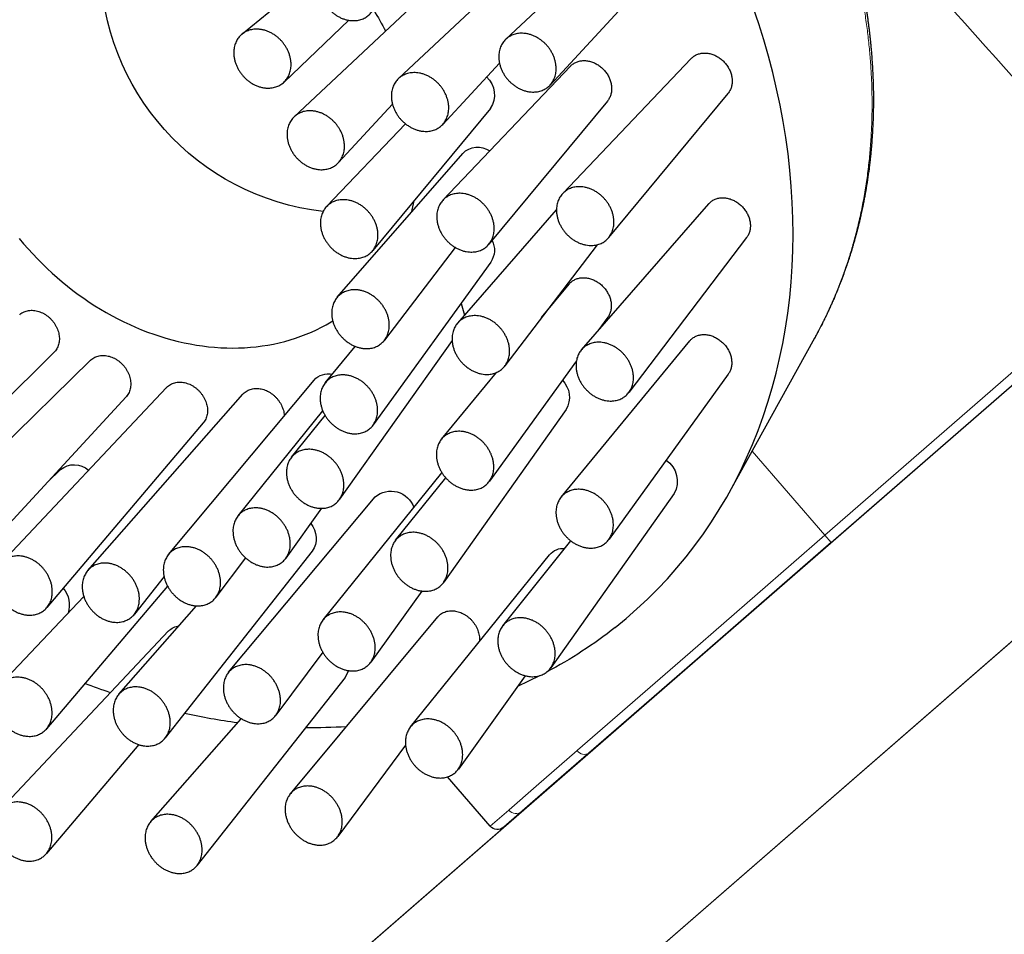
# Model space of a CAD drawing. Header units: millimetres. Extents: x -3074 to 179405, y -22 to 114374.
# Tile 70 of 184: x 149877 to 149928, y 75638 to 75686. Entities that reach past the tile are written whole.
import ezdxf

# ---------------------------------------------------------------- set-up
doc = ezdxf.new("R2010")
doc.units = ezdxf.units.MM
for name, color, linetype, lineweight, true_color in [('_SA-LAGI', 7, 'Continuous', 9, 0x5b5b5b), ('_SA-PORAND', 7, 'Continuous', 9, 0x5b5b5b), ('_SA-PORAND_hatch', 254, 'Continuous', 9, 0xbebebe), ('_SA-SANTEHN', 7, 'Continuous', 13, 0x4c5f99)]:
    doc.layers.add(name, color=color, linetype=linetype, lineweight=lineweight, true_color=true_color)

msp = doc.modelspace()

# ---------------------------------------------------------------- linework, layer by layer
at = {"layer": '_SA-LAGI'}
msp.add_lwpolyline([(147725.125, 77434.552), (148540.237, 78143.118), (150370.641, 76037.478), (149555.53, 75328.912)], close=True, dxfattribs=at)
at = {"layer": '_SA-PORAND'}
msp.add_lwpolyline([(148540.233, 78143.116), (147725.123, 77434.55), (149555.53, 75328.913), (150370.641, 76037.478)], close=True, dxfattribs=at)
at = {"layer": '_SA-PORAND_hatch'}
msp.add_lwpolyline([(150242.71, 76184.646), (149427.599, 75476.081), (149555.531, 75328.913), (150370.641, 76037.478)], close=True, dxfattribs=at)
at = {"layer": '_SA-SANTEHN', "linetype": 'Continuous', "lineweight": 30}
for p, q in [((149902.598, 75684.607), (149909.459, 75691.041)), ((149888.915, 75684.866), (149895.999, 75690.701)), ((149897.031, 75682.567), (149903.842, 75688.956)), ((149911.29, 75689.155), (149904.889, 75682.233)), ((149891.621, 75680.588), (149898.385, 75686.933)), ((149894.46, 75685.588), (149891.099, 75682.387)), ((149902.263, 75683.374), (149899.322, 75680.193)), ((149905.544, 75676.611), (149912.203, 75683.606)), ((149899.337, 75676.269), (149905.949, 75683.214)), ((149914.112, 75681.796), (149907.926, 75674.326)), ((149896.718, 75681.241), (149893.915, 75678.21)), ((149907.861, 75681.402), (149901.72, 75673.984)), ((149901.792, 75681.017), (149895.693, 75673.65)), ((149893.306, 75675.939), (149897.389, 75680.227)), ((149893.858, 75671.237), (149900.36, 75678.692)), ((149900.099, 75669.896), (149905.221, 75675.769)), ((149906.522, 75668.517), (149913.115, 75676.078)), ((149915.079, 75674.326), (149908.969, 75666.298)), ((149899.967, 75673.82), (149896.309, 75669.014)), ((149907.323, 75673.954), (149902.546, 75667.677)), ((149901.818, 75673.057), (149895.724, 75664.618)), ((149904.451, 75670.18), (149905.884, 75671.919)), ((149900.272, 75670.915), (149900.454, 75670.303)), ((149907.882, 75670.198), (149907.373, 75669.494)), ((149899.812, 75668.997), (149893.98, 75660.764)), ((149905.464, 75660.877), (149912.132, 75668.971)), ((149918.597, 75669.107), (149914.196, 75661.147)), ((149919.469, 75658.53), (149932.028, 75669.447)), ((149893.237, 75666.804), (149894.789, 75668.688)), ((149879.179, 75668.383), (149870.029, 75659.311)), ((149871.968, 75659.069), (149881.064, 75667.966)), ((149906.254, 75667.943), (149901.745, 75661.7)), ((149885.114, 75657.908), (149892.651, 75666.943)), ((149899.262, 75663.883), (149902.106, 75667.334)), ((149914.127, 75667.253), (149907.947, 75658.695)), ((149876.446, 75657.475), (149885.011, 75666.561)), ((149882.909, 75666.071), (149874.262, 75656.688)), ((149880.93, 75657.079), (149888.963, 75666.212)), ((149905.721, 75665.424), (149899.375, 75656.465)), ((149888.713, 75659.907), (149893.108, 75665.344)), ((149891.483, 75662.94), (149893.227, 75665.11)), ((149886.909, 75664.718), (149878.802, 75655.152)), ((149878.836, 75661.651), (149879.505, 75662.305)), ((149893.119, 75654.516), (149899.283, 75662.142)), ((149896.882, 75658.638), (149899.484, 75661.874)), ((149888.226, 75651.797), (149895.816, 75660.894)), ((149911.323, 75661.06), (149904.932, 75652.037)), ((149893.045, 75660.295), (149891.197, 75657.716)), ((149902.439, 75654.21), (149905.971, 75658.604)), ((149919.469, 75658.53), (149912.628, 75652.583)), ((149892.563, 75658.07), (149884.943, 75648.397)), ((149889.094, 75657.737), (149887.568, 75655.684)), ((149897.653, 75648.968), (149904.865, 75657.891)), ((149884.875, 75656.758), (149883.34, 75654.81)), ((149885.056, 75656.266), (149878.789, 75648.872)), ((149876.437, 75651.191), (149880.716, 75655.731)), ((149898.236, 75656.01), (149895.599, 75652.329)), ((149882.536, 75650.663), (149886.561, 75655.239)), ((149891.428, 75645.507), (149899.072, 75654.669)), ((149876.427, 75644.725), (149885.113, 75653.939)), ((149893.104, 75652.841), (149890.676, 75649.576)), ((149912.628, 75652.583), (149906.901, 75647.604)), ((149894.435, 75651.884), (149894.268, 75651.536)), ((149903.6, 75651.621), (149900.133, 75646.781)), ((149903.216, 75651.085), (149904.352, 75651.623)), ((149894.269, 75651.535), (149886.595, 75641.794)), ((149884.188, 75644.06), (149888.88, 75649.394)), ((149883.563, 75648.05), (149878.778, 75642.405)), ((149897.397, 75648.019), (149893.878, 75643.286)), ((149906.895, 75647.599), (149904.811, 75645.788)), ((149906.901, 75647.604), (149906.895, 75647.599)), ((149901.783, 75643.818), (149899.57, 75646.378)), ((149904.811, 75645.788), (149903.441, 75644.597)), ((149903.436, 75644.592), (149902.489, 75643.768)), ((149903.441, 75644.597), (149903.436, 75644.592))]:
    msp.add_line(p, q, dxfattribs=at)
at = {"layer": '_SA-SANTEHN', "linetype": 'Continuous', "lineweight": 0}
for p, q in [((149926.115, 75664.969), (149931.981, 75670.069)), ((149919.141, 75658.907), (149926.115, 75664.969)), ((149915.362, 75663.255), (149919.141, 75658.907)), ((149919.141, 75658.907), (149912.153, 75652.832)), ((149919.141, 75658.907), (149919.469, 75658.53)), ((149912.153, 75652.832), (149906.311, 75647.754)), ((149906.298, 75647.743), (149904.176, 75645.898)), ((149906.299, 75647.743), (149906.311, 75647.755)), ((149904.176, 75645.898), (149902.762, 75644.669)), ((149902.747, 75644.656), (149901.783, 75643.818)), ((149902.748, 75644.657), (149902.762, 75644.669))]:
    msp.add_line(p, q, dxfattribs=at)
at = {"layer": '_SA-SANTEHN', "lineweight": 13}
for points in [[(150082.157, 76201.697), (150281.075, 75972.869), (149843.344, 75592.355)], [(150062.26, 76184.401), (150261.178, 75955.573), (149863.241, 75609.651), (149664.323, 75838.479)]]:
    msp.add_lwpolyline(points, dxfattribs=at)
at = {"layer": '_SA-SANTEHN', "linetype": 'Continuous', "lineweight": 30}
for points in [[(149908.263, 75654.121), (149908.837, 75654.59), (149909.395, 75655.078), (149909.938, 75655.583), (149910.464, 75656.106), (149910.973, 75656.646), (149911.466, 75657.203), (149911.941, 75657.777), (149912.398, 75658.366), (149912.838, 75658.971), (149913.259, 75659.592), (149913.661, 75660.227), (149914.045, 75660.877), (149914.409, 75661.54), (149914.754, 75662.217), (149915.08, 75662.908), (149915.385, 75663.61), (149915.671, 75664.325), (149915.936, 75665.051), (149916.181, 75665.789), (149916.405, 75666.536), (149916.609, 75667.294), (149916.791, 75668.062), (149916.953, 75668.839), (149917.093, 75669.624), (149917.212, 75670.417), (149917.31, 75671.217), (149917.387, 75672.024), (149917.442, 75672.838), (149917.475, 75673.657), (149917.488, 75674.481), (149917.478, 75675.31), (149917.447, 75676.143), (149917.395, 75676.98), (149917.321, 75677.82), (149917.226, 75678.661), (149917.11, 75679.505), (149916.972, 75680.35), (149916.813, 75681.195), (149916.633, 75682.04), (149916.432, 75682.885), (149916.211, 75683.729), (149915.969, 75684.571), (149915.706, 75685.41), (149915.423, 75686.247)], [(149877.371, 75674.281), (149877.597, 75674.01), (149877.829, 75673.744), (149878.067, 75673.482), (149878.31, 75673.226), (149878.559, 75672.975), (149878.812, 75672.73), (149879.07, 75672.49), (149879.334, 75672.257), (149879.601, 75672.029), (149879.873, 75671.807), (149880.149, 75671.592), (149880.429, 75671.384), (149880.713, 75671.182), (149881.001, 75670.986), (149881.291, 75670.798), (149881.585, 75670.617), (149881.882, 75670.442), (149882.182, 75670.276), (149882.484, 75670.116), (149882.789, 75669.964), (149883.096, 75669.82), (149883.405, 75669.683), (149883.715, 75669.554), (149884.027, 75669.433), (149884.341, 75669.32), (149884.655, 75669.215), (149884.971, 75669.118), (149885.287, 75669.029), (149885.603, 75668.949), (149885.92, 75668.877), (149886.237, 75668.813), (149886.553, 75668.757), (149886.869, 75668.71), (149887.185, 75668.672), (149887.499, 75668.642), (149887.813, 75668.62), (149888.125, 75668.607), (149888.436, 75668.603), (149888.745, 75668.607), (149889.052, 75668.62), (149889.357, 75668.641), (149889.66, 75668.67), (149889.96, 75668.708), (149890.257, 75668.755), (149890.551, 75668.81), (149890.843, 75668.873), (149891.131, 75668.945), (149891.415, 75669.025), (149891.695, 75669.114), (149891.972, 75669.21), (149892.245, 75669.315), (149892.513, 75669.427), (149892.776, 75669.548), (149893.035, 75669.677), (149893.289, 75669.813), (149893.539, 75669.957), (149893.622, 75670.008)]]:
    msp.add_lwpolyline(points, dxfattribs=at)
msp.add_arc((149189.928, 75024.44), 989.592, 41.024992, 42.512975, dxfattribs=at)
at = {"layer": '_SA-SANTEHN', "linetype": 'Continuous', "lineweight": 30, "extrusion": (0, 0, -1)}
for centre, radius, start, end in [((-149894.569, 75688.574), 12.971, 276.3946, 359.9097), ((-149882.009, 75677.555), 16.183, 148.1066, 152.4772), ((-149900.748, 75681.722), 1.259, 132.3394, 214.0562), ((-149901.134, 75677.919), 1.093, 44.9641, 124.9947), ((-149887.342, 75678.31), 10.684, 191.286, 194.5688), ((-149900.869, 75673.677), 1.133, 153.5625, 213.1425), ((-149893.369, 75666.313), 0.953, 41.2754, 103.7426), ((-149904.638, 75666.055), 1.252, 135.2441, 210.2178), ((-149880.21, 75661.441), 1.115, 50.7508, 132.3674), ((-149910.161, 75661.693), 1.323, 124.1287, 208.582), ((-149896.63, 75659.915), 1.272, 50.284, 160.4027), ((-149891.553, 75658.737), 1.209, 140.2611, 213.4291), ((-149905.57, 75657.309), 0.912, 39.5437, 95.6725), ((-149878.645, 75655.285), 1.323, 139.2098, 198.5003), ((-149885.745, 75653.342), 0.868, 43.3333, 83.8802), ((-149893.902, 75672.294), 23.162, 231.6821, 242.1591), ((-149893.881, 75685.065), 36.294, 288.9489, 291.1625), ((-149892.894, 75681.385), 32.479, 277.4345, 282.3679), ((-149892.61, 75677.669), 28.747, 266.591, 270.7931), ((-149902.16, 75644.146), 0.5, 228.9999, 319.0286)]:
    msp.add_arc(centre, radius, start, end, dxfattribs=at)
at = {"layer": '_SA-SANTEHN', "linetype": 'Continuous', "lineweight": 0}
for centre, radius, start, end in [((149906.673, 75647.991), 0.449, 213.4717, 300.5881), ((149903.124, 75644.969), 0.489, 219.6994, 309.617)]:
    msp.add_arc(centre, radius, start, end, dxfattribs=at)
at = {"layer": '_SA-SANTEHN', "linetype": 'Continuous', "lineweight": 30}
for points, knots in [([(149878.647, 75715.06), (149878.666, 75715.067), (149878.707, 75715.083), (149878.773, 75715.108), (149878.849, 75715.136), (149878.934, 75715.168), (149879.03, 75715.203), (149879.15, 75715.246), (149879.286, 75715.294), (149879.432, 75715.345), (149879.565, 75715.389), (149879.684, 75715.429), (149879.789, 75715.463), (149879.87, 75715.489), (149879.932, 75715.509), (149879.982, 75715.525), (149880.038, 75715.542), (149880.112, 75715.565), (149880.205, 75715.593), (149880.312, 75715.626), (149880.423, 75715.658), (149880.535, 75715.691), (149880.648, 75715.723), (149880.761, 75715.755), (149880.864, 75715.783), (149880.954, 75715.807), (149881.025, 75715.826), (149881.084, 75715.841), (149881.132, 75715.854), (149881.17, 75715.864), (149881.206, 75715.873), (149881.246, 75715.883), (149881.297, 75715.896), (149881.355, 75715.91), (149881.418, 75715.926), (149881.482, 75715.942), (149881.545, 75715.957), (149881.635, 75715.978), (149881.752, 75716.006), (149881.886, 75716.036), (149882.013, 75716.064), (149882.133, 75716.09), (149882.261, 75716.117), (149882.395, 75716.145), (149882.514, 75716.169), (149882.611, 75716.187), (149882.681, 75716.201), (149882.735, 75716.211), (149882.773, 75716.218), (149882.801, 75716.223), (149882.825, 75716.228), (149882.855, 75716.233), (149882.898, 75716.241), (149882.954, 75716.251), (149883.023, 75716.263), (149883.1, 75716.276), (149883.18, 75716.29), (149883.26, 75716.303), (149883.371, 75716.321), (149883.514, 75716.344), (149883.688, 75716.37), (149883.859, 75716.395), (149884.024, 75716.417), (149884.18, 75716.437), (149884.325, 75716.455), (149884.452, 75716.47), (149884.551, 75716.481), (149884.632, 75716.49), (149884.71, 75716.499), (149884.805, 75716.509), (149884.912, 75716.519), (149885.022, 75716.53), (149885.129, 75716.539), (149885.241, 75716.549), (149885.357, 75716.558), (149885.474, 75716.568), (149885.58, 75716.575), (149885.804, 75716.591), (149886.013, 75716.603), (149886.209, 75716.612), (149886.261, 75716.614), (149886.301, 75716.616), (149886.329, 75716.617), (149886.352, 75716.618), (149886.382, 75716.619), (149886.43, 75716.621), (149886.498, 75716.624), (149886.584, 75716.627), (149886.689, 75716.63), (149886.814, 75716.633), (149886.955, 75716.636), (149887.184, 75716.64), (149887.488, 75716.641), (149887.861, 75716.638), (149888.136, 75716.631), (149888.313, 75716.626), (149888.394, 75716.623), (149888.464, 75716.621), (149888.521, 75716.618), (149888.565, 75716.616), (149888.6, 75716.615), (149888.631, 75716.614), (149888.667, 75716.612), (149888.724, 75716.609), (149888.805, 75716.605), (149888.911, 75716.6), (149889.03, 75716.593), (149889.162, 75716.585), (149889.306, 75716.575), (149889.462, 75716.564), (149889.629, 75716.551), (149889.803, 75716.537), (149890.04, 75716.515), (149890.337, 75716.486), (149890.693, 75716.446), (149891.047, 75716.402), (149891.398, 75716.353), (149891.748, 75716.301), (149892.096, 75716.244), (149892.441, 75716.184), (149892.748, 75716.127), (149893.013, 75716.075), (149893.23, 75716.03), (149893.428, 75715.988), (149893.607, 75715.949), (149893.766, 75715.913), (149893.894, 75715.884), (149893.994, 75715.86), (149894.069, 75715.843), (149894.136, 75715.827), (149894.195, 75715.812), (149894.247, 75715.8), (149894.301, 75715.786), (149894.363, 75715.771), (149894.438, 75715.752), (149894.527, 75715.73), (149894.626, 75715.704), (149894.733, 75715.677), (149894.842, 75715.648), (149894.953, 75715.618), (149895.131, 75715.57), (149895.379, 75715.501), (149895.665, 75715.418), (149895.923, 75715.34), (149896.151, 75715.27), (149896.383, 75715.196), (149896.622, 75715.119), (149896.87, 75715.036), (149897.146, 75714.942), (149897.453, 75714.833), (149897.792, 75714.709), (149898.148, 75714.574), (149898.521, 75714.428), (149898.911, 75714.27), (149899.317, 75714.099), (149899.739, 75713.915), (149900.12, 75713.742), (149900.456, 75713.585), (149900.741, 75713.449), (149901.019, 75713.312), (149901.285, 75713.179), (149901.539, 75713.049), (149901.782, 75712.923), (149902.013, 75712.8), (149902.227, 75712.684), (149902.424, 75712.576), (149902.604, 75712.476), (149902.748, 75712.395), (149902.86, 75712.332), (149902.942, 75712.284), (149903.017, 75712.241), (149903.082, 75712.204), (149903.136, 75712.172), (149903.177, 75712.148), (149903.211, 75712.129), (149903.255, 75712.103), (149903.319, 75712.065), (149903.408, 75712.012), (149903.513, 75711.95), (149903.634, 75711.877), (149903.77, 75711.794), (149903.918, 75711.704), (149904.074, 75711.607), (149904.239, 75711.503), (149904.417, 75711.39), (149904.608, 75711.267), (149904.811, 75711.135), (149905.041, 75710.983), (149905.298, 75710.809), (149905.584, 75710.613), (149905.887, 75710.4), (149906.208, 75710.17), (149906.545, 75709.923), (149906.892, 75709.662), (149907.241, 75709.394), (149907.586, 75709.122), (149907.929, 75708.845), (149908.269, 75708.564), (149908.695, 75708.204), (149909.202, 75707.761), (149909.786, 75707.228), (149910.36, 75706.683), (149910.924, 75706.126), (149911.476, 75705.557), (149912.017, 75704.976), (149912.546, 75704.385), (149913.062, 75703.783), (149913.566, 75703.172), (149914.056, 75702.55), (149914.534, 75701.919), (149914.946, 75701.352), (149915.294, 75700.854), (149915.582, 75700.431), (149915.859, 75700.012), (149916.123, 75699.601), (149916.376, 75699.196), (149916.632, 75698.775), (149916.89, 75698.337), (149917.149, 75697.884), (149917.392, 75697.445), (149917.621, 75697.018), (149917.835, 75696.606), (149918.035, 75696.211), (149918.22, 75695.832), (149918.394, 75695.467), (149918.537, 75695.159), (149918.652, 75694.906), (149918.74, 75694.707), (149918.823, 75694.519), (149918.898, 75694.346), (149918.964, 75694.191), (149919.015, 75694.068), (149919.055, 75693.973), (149919.085, 75693.902), (149919.11, 75693.839), (149919.13, 75693.791), (149919.145, 75693.756), (149919.157, 75693.725), (149919.173, 75693.688), (149919.195, 75693.631), (149919.227, 75693.553), (149919.268, 75693.45), (149919.317, 75693.326), (149919.373, 75693.182), (149919.437, 75693.018), (149919.507, 75692.833), (149919.582, 75692.634), (149919.659, 75692.423), (149919.736, 75692.209), (149919.813, 75691.99), (149919.887, 75691.773), (149919.96, 75691.557), (149920.071, 75691.219), (149920.216, 75690.763), (149920.386, 75690.191), (149920.543, 75689.627), (149920.687, 75689.073), (149920.81, 75688.566), (149920.914, 75688.105), (149921.002, 75687.693), (149921.082, 75687.291), (149921.155, 75686.901), (149921.214, 75686.566), (149921.26, 75686.284), (149921.296, 75686.052), (149921.33, 75685.825), (149921.361, 75685.604), (149921.39, 75685.388), (149921.417, 75685.181), (149921.438, 75685.008), (149921.454, 75684.869), (149921.466, 75684.761), (149921.477, 75684.66), (149921.487, 75684.564), (149921.495, 75684.49), (149921.5, 75684.439), (149921.503, 75684.413), (149921.504, 75684.395), (149921.506, 75684.379), (149921.508, 75684.357), (149921.511, 75684.33), (149921.515, 75684.285), (149921.521, 75684.218), (149921.53, 75684.124), (149921.54, 75684.011), (149921.551, 75683.879), (149921.562, 75683.74), (149921.573, 75683.597), (149921.583, 75683.453), (149921.593, 75683.297), (149921.603, 75683.132), (149921.616, 75682.895), (149921.629, 75682.597), (149921.641, 75682.243), (149921.648, 75681.906), (149921.651, 75681.584), (149921.65, 75681.277), (149921.647, 75680.985), (149921.641, 75680.71), (149921.633, 75680.452), (149921.62, 75680.132), (149921.6, 75679.749), (149921.577, 75679.414), (149921.561, 75679.198), (149921.553, 75679.101), (149921.545, 75679.012), (149921.538, 75678.936), (149921.533, 75678.88), (149921.53, 75678.842), (149921.527, 75678.814), (149921.524, 75678.784), (149921.521, 75678.748), (149921.516, 75678.696), (149921.509, 75678.627), (149921.5, 75678.539), (149921.489, 75678.435), (149921.476, 75678.315), (149921.46, 75678.182), (149921.443, 75678.042), (149921.407, 75677.752), (149921.346, 75677.318), (149921.272, 75676.859), (149921.211, 75676.517), (149921.17, 75676.295), (149921.128, 75676.082), (149921.089, 75675.892), (149921.054, 75675.727), (149921.023, 75675.584), (149920.994, 75675.456), (149920.969, 75675.344), (149920.945, 75675.243), (149920.922, 75675.144), (149920.897, 75675.041), (149920.874, 75674.948), (149920.854, 75674.868), (149920.838, 75674.806), (149920.824, 75674.75), (149920.812, 75674.704), (149920.804, 75674.672), (149920.798, 75674.649), (149920.792, 75674.626), (149920.785, 75674.598), (149920.774, 75674.558), (149920.759, 75674.503), (149920.74, 75674.432), (149920.718, 75674.349), (149920.691, 75674.254), (149920.659, 75674.138), (149920.62, 75674.001), (149920.574, 75673.843), (149920.523, 75673.674), (149920.478, 75673.529), (149920.441, 75673.412), (149920.414, 75673.326), (149920.386, 75673.239), (149920.36, 75673.162), (149920.34, 75673.101), (149920.327, 75673.061), (149920.318, 75673.034), (149920.308, 75673.006), (149920.295, 75672.967), (149920.276, 75672.911), (149920.253, 75672.842), (149920.224, 75672.76), (149920.182, 75672.639), (149920.128, 75672.488), (149920.062, 75672.307), (149919.996, 75672.131), (149919.93, 75671.959), (149919.879, 75671.828), (149919.84, 75671.732), (149919.815, 75671.67), (149919.793, 75671.614), (149919.774, 75671.569), (149919.758, 75671.53), (149919.742, 75671.491), (149919.72, 75671.438), (149919.691, 75671.367), (149919.652, 75671.275), (149919.608, 75671.172), (149919.562, 75671.066), (149919.517, 75670.964), (149919.474, 75670.866), (149919.429, 75670.766), (149919.383, 75670.666), (149919.337, 75670.565), (149919.296, 75670.478), (149919.263, 75670.408), (149919.239, 75670.357), (149919.22, 75670.316), (149919.202, 75670.279), (149919.183, 75670.239), (149919.161, 75670.194), (149919.135, 75670.142), (149919.106, 75670.082), (149919.071, 75670.012), (149919.031, 75669.931), (149918.985, 75669.839), (149918.928, 75669.728), (149918.861, 75669.598), (149918.782, 75669.448), (149918.695, 75669.285), (149918.633, 75669.174), (149918.602, 75669.117)], [0, 0, 0, 0, 0.000795, 0.001757, 0.00289, 0.004194, 0.005671, 0.007306, 0.009783, 0.012044, 0.01409, 0.01592, 0.017534, 0.018932, 0.019655, 0.020362, 0.021208, 0.022202, 0.023712, 0.02537, 0.027035, 0.028708, 0.030388, 0.032075, 0.033769, 0.034994, 0.036047, 0.036927, 0.037633, 0.038188, 0.038608, 0.039241, 0.039956, 0.040851, 0.041805, 0.042747, 0.043675, 0.044591, 0.046698, 0.048828, 0.050477, 0.052234, 0.0541, 0.056074, 0.058101, 0.059319, 0.060323, 0.061113, 0.06169, 0.061994, 0.062301, 0.062737, 0.063303, 0.064145, 0.06517, 0.066317, 0.067468, 0.068619, 0.069771, 0.072272, 0.074775, 0.077251, 0.079607, 0.081838, 0.083941, 0.085781, 0.087274, 0.088137, 0.089242, 0.09059, 0.092172, 0.09377, 0.095281, 0.096705, 0.098522, 0.100174, 0.101663, 0.102992, 0.109596, 0.110468, 0.111214, 0.11177, 0.112137, 0.112383, 0.112723, 0.113435, 0.11439, 0.115588, 0.117028, 0.118797, 0.12083, 0.122946, 0.128341, 0.133507, 0.138445, 0.139704, 0.14083, 0.141784, 0.142567, 0.143178, 0.143612, 0.144004, 0.144495, 0.145087, 0.146365, 0.147825, 0.149464, 0.151282, 0.153279, 0.155416, 0.157725, 0.160155, 0.162583, 0.167486, 0.172358, 0.1772, 0.182011, 0.186791, 0.191541, 0.19626, 0.200912, 0.204137, 0.207101, 0.209804, 0.212245, 0.214426, 0.216345, 0.217491, 0.218518, 0.219427, 0.220224, 0.220922, 0.22159, 0.222431, 0.223459, 0.224674, 0.226074, 0.227557, 0.229055, 0.230569, 0.232097, 0.236379, 0.240776, 0.243864, 0.247006, 0.250202, 0.25346, 0.256871, 0.260458, 0.264914, 0.269616, 0.274564, 0.279759, 0.285199, 0.290885, 0.296817, 0.302994, 0.307003, 0.311106, 0.315107, 0.318897, 0.322475, 0.326039, 0.329366, 0.332455, 0.335307, 0.337921, 0.340297, 0.341586, 0.342793, 0.34391, 0.344868, 0.34565, 0.346256, 0.346694, 0.34711, 0.348207, 0.349505, 0.351044, 0.352823, 0.354843, 0.357103, 0.359361, 0.361816, 0.364469, 0.367321, 0.370369, 0.373616, 0.377696, 0.38205, 0.386679, 0.391583, 0.39687, 0.402343, 0.407821, 0.413299, 0.418778, 0.424257, 0.429736, 0.439522, 0.449308, 0.459097, 0.468886, 0.478678, 0.48847, 0.498265, 0.508039, 0.517816, 0.527594, 0.537374, 0.547156, 0.553562, 0.559932, 0.566157, 0.572227, 0.578145, 0.583908, 0.590622, 0.597115, 0.603386, 0.609436, 0.615265, 0.620774, 0.626071, 0.631153, 0.636023, 0.638864, 0.641627, 0.644261, 0.64664, 0.648759, 0.650619, 0.651704, 0.652677, 0.653536, 0.654264, 0.654646, 0.654996, 0.655511, 0.656189, 0.657316, 0.658719, 0.660399, 0.662356, 0.664591, 0.667102, 0.66989, 0.67269, 0.67565, 0.678601, 0.681532, 0.684446, 0.687342, 0.695147, 0.702817, 0.710352, 0.717752, 0.725017, 0.730631, 0.736149, 0.741507, 0.746696, 0.751714, 0.754876, 0.757966, 0.760984, 0.763932, 0.766808, 0.769606, 0.772228, 0.773739, 0.775172, 0.776527, 0.777802, 0.778989, 0.7795, 0.779841, 0.780023, 0.780225, 0.780509, 0.780873, 0.781318, 0.782313, 0.783566, 0.785076, 0.786843, 0.788869, 0.790641, 0.792572, 0.794662, 0.796911, 0.799212, 0.80419, 0.808953, 0.813499, 0.817829, 0.822016, 0.825978, 0.829717, 0.83323, 0.836524, 0.842797, 0.848974, 0.850345, 0.851711, 0.852988, 0.854031, 0.854839, 0.855308, 0.855636, 0.856006, 0.85651, 0.857147, 0.858153, 0.859377, 0.860817, 0.862474, 0.864349, 0.866341, 0.868336, 0.876425, 0.884557, 0.887763, 0.890976, 0.894056, 0.896862, 0.899137, 0.901195, 0.903035, 0.904658, 0.906062, 0.907414, 0.908916, 0.91057, 0.911457, 0.912382, 0.913269, 0.91394, 0.914386, 0.914649, 0.914967, 0.915373, 0.915867, 0.916727, 0.917767, 0.918987, 0.920387, 0.92196, 0.924102, 0.926428, 0.928938, 0.931633, 0.932877, 0.934157, 0.935472, 0.936792, 0.937622, 0.938216, 0.938575, 0.938859, 0.939491, 0.940326, 0.941366, 0.942609, 0.944046, 0.946844, 0.949452, 0.952306, 0.954901, 0.957347, 0.958357, 0.959345, 0.960225, 0.960926, 0.961458, 0.962033, 0.962738, 0.96392, 0.965346, 0.967009, 0.968764, 0.97028, 0.97182, 0.973386, 0.974977, 0.976593, 0.978133, 0.979133, 0.979943, 0.980564, 0.981105, 0.981743, 0.982482, 0.983321, 0.984275, 0.985402, 0.986709, 0.988197, 0.989864, 0.992061, 0.994508, 0.997205, 1, 1, 1, 1]), ([(149912.204, 75683.605), (149912.214, 75683.616), (149912.245, 75683.649), (149912.304, 75683.698), (149912.379, 75683.75), (149912.459, 75683.794), (149912.544, 75683.831), (149912.634, 75683.859), (149912.728, 75683.879), (149912.824, 75683.89), (149912.922, 75683.893), (149913.023, 75683.887), (149913.125, 75683.872), (149913.226, 75683.849), (149913.326, 75683.817), (149913.426, 75683.777), (149913.523, 75683.729), (149913.618, 75683.674), (149913.708, 75683.612), (149913.796, 75683.542), (149913.878, 75683.466), (149913.954, 75683.386), (149914.025, 75683.3), (149914.09, 75683.209), (149914.147, 75683.115), (149914.197, 75683.018), (149914.24, 75682.92), (149914.275, 75682.818), (149914.302, 75682.716), (149914.321, 75682.614), (149914.331, 75682.513), (149914.333, 75682.412), (149914.326, 75682.313), (149914.311, 75682.218), (149914.288, 75682.126), (149914.257, 75682.037), (149914.217, 75681.952), (149914.17, 75681.874), (149914.135, 75681.822), (149914.113, 75681.798), (149914.112, 75681.797)], [0, 0, 0, 0, 0.013442, 0.041003, 0.068764, 0.095698, 0.122817, 0.150522, 0.178428, 0.205469, 0.232697, 0.260516, 0.288539, 0.315608, 0.342865, 0.370717, 0.398776, 0.42578, 0.452972, 0.480762, 0.508758, 0.535631, 0.562693, 0.590349, 0.618211, 0.644947, 0.67187, 0.699382, 0.727098, 0.753752, 0.78059, 0.808013, 0.835637, 0.862298, 0.889144, 0.916569, 0.944195, 0.970951, 0.997891, 1, 1, 1, 1]), ([(149905.95, 75683.213), (149905.963, 75683.227), (149905.997, 75683.263), (149906.059, 75683.314), (149906.135, 75683.365), (149906.216, 75683.408), (149906.302, 75683.444), (149906.393, 75683.471), (149906.487, 75683.49), (149906.584, 75683.5), (149906.682, 75683.502), (149906.783, 75683.495), (149906.885, 75683.479), (149906.986, 75683.454), (149907.086, 75683.422), (149907.186, 75683.381), (149907.284, 75683.331), (149907.378, 75683.275), (149907.468, 75683.212), (149907.555, 75683.141), (149907.637, 75683.065), (149907.713, 75682.983), (149907.783, 75682.897), (149907.847, 75682.806), (149907.904, 75682.711), (149907.953, 75682.613), (149907.995, 75682.514), (149908.029, 75682.412), (149908.055, 75682.31), (149908.072, 75682.208), (149908.081, 75682.107), (149908.082, 75682.006), (149908.075, 75681.908), (149908.059, 75681.812), (149908.035, 75681.721), (149908.002, 75681.632), (149907.962, 75681.548), (149907.915, 75681.47), (149907.879, 75681.424), (149907.861, 75681.402)], [0, 0, 0, 0, 0.016835, 0.0444, 0.072165, 0.099102, 0.126225, 0.153933, 0.181843, 0.208886, 0.236116, 0.263936, 0.291961, 0.319029, 0.346286, 0.374138, 0.402197, 0.429198, 0.456387, 0.484174, 0.512167, 0.539037, 0.566094, 0.593745, 0.621603, 0.648335, 0.675254, 0.702762, 0.730474, 0.757126, 0.783962, 0.811383, 0.839004, 0.865667, 0.892513, 0.91994, 0.947566, 0.974326, 1, 1, 1, 1]), ([(149913.116, 75676.078), (149913.118, 75676.08), (149913.139, 75676.106), (149913.185, 75676.151), (149913.255, 75676.209), (149913.331, 75676.259), (149913.411, 75676.301), (149913.498, 75676.336), (149913.588, 75676.363), (149913.681, 75676.381), (149913.777, 75676.39), (149913.876, 75676.391), (149913.977, 75676.384), (149914.078, 75676.368), (149914.178, 75676.343), (149914.28, 75676.31), (149914.379, 75676.268), (149914.476, 75676.219), (149914.569, 75676.163), (149914.661, 75676.099), (149914.748, 75676.029), (149914.829, 75675.952), (149914.905, 75675.871), (149914.976, 75675.784), (149915.04, 75675.692), (149915.096, 75675.598), (149915.145, 75675.501), (149915.188, 75675.4), (149915.222, 75675.299), (149915.247, 75675.197), (149915.265, 75675.095), (149915.274, 75674.993), (149915.274, 75674.893), (149915.267, 75674.795), (149915.251, 75674.701), (149915.226, 75674.609), (149915.193, 75674.521), (149915.153, 75674.438), (149915.115, 75674.374), (149915.087, 75674.339), (149915.078, 75674.327)], [0, 0, 0, 0, 0.00287, 0.0303, 0.05793, 0.084707, 0.111669, 0.139211, 0.166953, 0.193869, 0.22097, 0.248656, 0.276543, 0.303564, 0.330773, 0.358572, 0.386575, 0.413622, 0.440858, 0.468689, 0.496726, 0.523708, 0.550877, 0.578643, 0.606616, 0.633467, 0.660505, 0.688137, 0.715975, 0.742689, 0.769589, 0.797078, 0.82477, 0.851403, 0.87822, 0.905621, 0.933223, 0.959865, 0.986691, 1, 1, 1, 1]), ([(149905.884, 75671.919), (149905.886, 75671.921), (149905.906, 75671.948), (149905.951, 75671.993), (149906.019, 75672.053), (149906.092, 75672.105), (149906.171, 75672.149), (149906.256, 75672.186), (149906.345, 75672.215), (149906.437, 75672.235), (149906.532, 75672.247), (149906.63, 75672.25), (149906.73, 75672.245), (149906.831, 75672.231), (149906.931, 75672.209), (149907.033, 75672.178), (149907.133, 75672.139), (149907.23, 75672.092), (149907.325, 75672.038), (149907.417, 75671.976), (149907.506, 75671.908), (149907.589, 75671.833), (149907.667, 75671.753), (149907.74, 75671.667), (149907.807, 75671.577), (149907.866, 75671.483), (149907.918, 75671.386), (149907.963, 75671.286), (149908, 75671.184), (149908.028, 75671.082), (149908.049, 75670.981), (149908.061, 75670.878), (149908.064, 75670.777), (149908.059, 75670.678), (149908.046, 75670.582), (149908.024, 75670.489), (149907.994, 75670.4), (149907.955, 75670.316), (149907.918, 75670.249), (149907.891, 75670.212), (149907.881, 75670.199)], [0, 0, 0, 0, 0.002445, 0.029818, 0.05739, 0.084047, 0.110888, 0.138308, 0.165927, 0.192702, 0.219662, 0.247202, 0.274941, 0.301853, 0.32895, 0.356633, 0.384517, 0.411525, 0.43872, 0.466506, 0.494497, 0.521518, 0.548727, 0.576531, 0.604541, 0.631484, 0.658614, 0.686341, 0.714274, 0.74108, 0.768074, 0.79566, 0.823452, 0.850126, 0.876986, 0.904434, 0.932084, 0.958689, 0.985478, 1, 1, 1, 1]), ([(149877.394, 75670.331), (149877.415, 75670.35), (149877.467, 75670.396), (149877.561, 75670.453), (149877.673, 75670.503), (149877.792, 75670.537), (149877.917, 75670.557), (149878.046, 75670.561), (149878.179, 75670.549), (149878.312, 75670.522), (149878.445, 75670.481), (149878.575, 75670.424), (149878.701, 75670.355), (149878.822, 75670.272), (149878.935, 75670.178), (149879.04, 75670.074), (149879.136, 75669.961), (149879.22, 75669.84), (149879.293, 75669.712), (149879.353, 75669.581), (149879.399, 75669.446), (149879.432, 75669.31), (149879.45, 75669.174), (149879.452, 75669.04), (149879.44, 75668.909), (149879.414, 75668.784), (149879.373, 75668.666), (149879.317, 75668.557), (149879.253, 75668.461), (149879.202, 75668.408), (149879.178, 75668.384)], [0, 0, 0, 0, 0.026572, 0.063212, 0.099736, 0.136191, 0.172763, 0.209218, 0.245509, 0.281916, 0.318206, 0.354312, 0.390533, 0.426638, 0.462616, 0.498709, 0.534688, 0.57065, 0.606726, 0.642688, 0.678749, 0.714924, 0.750986, 0.787222, 0.823573, 0.859809, 0.896223, 0.932752, 0.969166, 1, 1, 1, 1]), ([(149912.132, 75668.971), (149912.152, 75668.993), (149912.192, 75669.039), (149912.259, 75669.098), (149912.332, 75669.151), (149912.411, 75669.196), (149912.495, 75669.234), (149912.583, 75669.263), (149912.675, 75669.284), (149912.769, 75669.297), (149912.867, 75669.301), (149912.967, 75669.297), (149913.067, 75669.284), (149913.167, 75669.263), (149913.268, 75669.233), (149913.368, 75669.195), (149913.466, 75669.149), (149913.561, 75669.096), (149913.653, 75669.035), (149913.742, 75668.967), (149913.826, 75668.893), (149913.904, 75668.814), (149913.978, 75668.729), (149914.045, 75668.639), (149914.105, 75668.545), (149914.157, 75668.449), (149914.203, 75668.35), (149914.241, 75668.248), (149914.27, 75668.146), (149914.291, 75668.045), (149914.304, 75667.942), (149914.309, 75667.841), (149914.304, 75667.742), (149914.292, 75667.647), (149914.271, 75667.553), (149914.242, 75667.463), (149914.204, 75667.379), (149914.166, 75667.309), (149914.137, 75667.269), (149914.126, 75667.254)], [0, 0, 0, 0, 0.026977, 0.054549, 0.081203, 0.108041, 0.135458, 0.163075, 0.189847, 0.216803, 0.244339, 0.272076, 0.298984, 0.326079, 0.353758, 0.381639, 0.408646, 0.43584, 0.463625, 0.491613, 0.518635, 0.545845, 0.573649, 0.60166, 0.628604, 0.655737, 0.683466, 0.711402, 0.738211, 0.765208, 0.792798, 0.820594, 0.847271, 0.874134, 0.901585, 0.929238, 0.955844, 0.982635, 1, 1, 1, 1]), ([(149881.066, 75667.965), (149881.073, 75667.973), (149881.107, 75668.01), (149881.18, 75668.063), (149881.284, 75668.125), (149881.397, 75668.171), (149881.518, 75668.203), (149881.644, 75668.219), (149881.774, 75668.22), (149881.907, 75668.205), (149882.04, 75668.175), (149882.172, 75668.13), (149882.301, 75668.072), (149882.426, 75668), (149882.546, 75667.915), (149882.658, 75667.819), (149882.761, 75667.714), (149882.855, 75667.599), (149882.937, 75667.476), (149883.008, 75667.348), (149883.066, 75667.215), (149883.109, 75667.08), (149883.139, 75666.943), (149883.154, 75666.807), (149883.154, 75666.673), (149883.139, 75666.544), (149883.109, 75666.42), (149883.065, 75666.302), (149883.006, 75666.195), (149882.953, 75666.118), (149882.916, 75666.081), (149882.908, 75666.072)], [0, 0, 0, 0, 0.009474, 0.046101, 0.08261, 0.118994, 0.155496, 0.191879, 0.228078, 0.264393, 0.300591, 0.336625, 0.372775, 0.408809, 0.44477, 0.480844, 0.516805, 0.55281, 0.58893, 0.624937, 0.661088, 0.697354, 0.733506, 0.769844, 0.806296, 0.842635, 0.87912, 0.915722, 0.952208, 0.988736, 1, 1, 1, 1]), ([(149885.012, 75666.561), (149885.013, 75666.563), (149885.04, 75666.595), (149885.104, 75666.648), (149885.202, 75666.716), (149885.312, 75666.77), (149885.429, 75666.809), (149885.552, 75666.832), (149885.68, 75666.841), (149885.812, 75666.834), (149885.945, 75666.812), (149886.077, 75666.775), (149886.208, 75666.724), (149886.336, 75666.659), (149886.459, 75666.581), (149886.575, 75666.491), (149886.683, 75666.39), (149886.783, 75666.28), (149886.871, 75666.161), (149886.949, 75666.035), (149887.013, 75665.904), (149887.065, 75665.77), (149887.102, 75665.633), (149887.125, 75665.496), (149887.133, 75665.36), (149887.125, 75665.228), (149887.103, 75665.1), (149887.066, 75664.979), (149887.014, 75664.867), (149886.961, 75664.779), (149886.921, 75664.734), (149886.907, 75664.719)], [0, 0, 0, 0, 0.002133, 0.038626, 0.074971, 0.111433, 0.147777, 0.183934, 0.220207, 0.256363, 0.292375, 0.328502, 0.364513, 0.400483, 0.436567, 0.472537, 0.508584, 0.544745, 0.580792, 0.617003, 0.653329, 0.68954, 0.725935, 0.762445, 0.79884, 0.83536, 0.871995, 0.908514, 0.94504, 0.981683, 1, 1, 1, 1]), ([(149888.964, 75666.211), (149888.986, 75666.235), (149889.035, 75666.289), (149889.125, 75666.358), (149889.229, 75666.418), (149889.343, 75666.464), (149889.463, 75666.496), (149889.589, 75666.512), (149889.719, 75666.513), (149889.851, 75666.499), (149889.984, 75666.47), (149890.117, 75666.426), (149890.247, 75666.368), (149890.372, 75666.297), (149890.493, 75666.213), (149890.606, 75666.117), (149890.71, 75666.012), (149890.805, 75665.897), (149890.889, 75665.774), (149890.961, 75665.645), (149891.019, 75665.512), (149891.064, 75665.375), (149891.093, 75665.238), (149891.107, 75665.143), (149891.107, 75665.095), (149891.107, 75665.092)], [0, 0, 0, 0, 0.037409, 0.083333, 0.129108, 0.174653, 0.220343, 0.265887, 0.311279, 0.356816, 0.402208, 0.447589, 0.493114, 0.538495, 0.58401, 0.629669, 0.675185, 0.720923, 0.766807, 0.812546, 0.858505, 0.904611, 0.95057, 0.996651, 1, 1, 1, 1]), ([(149899.073, 75654.669), (149899.077, 75654.674), (149899.105, 75654.712), (149899.169, 75654.77), (149899.264, 75654.843), (149899.37, 75654.9), (149899.483, 75654.944), (149899.604, 75654.974), (149899.73, 75654.987), (149899.86, 75654.986), (149899.992, 75654.971), (149900.125, 75654.939), (149900.257, 75654.894), (149900.386, 75654.835), (149900.511, 75654.762), (149900.63, 75654.676), (149900.742, 75654.58), (149900.845, 75654.473), (149900.938, 75654.357), (149901.021, 75654.234), (149901.09, 75654.104), (149901.147, 75653.971), (149901.189, 75653.835), (149901.217, 75653.698), (149901.229, 75653.562), (149901.23, 75653.455), (149901.221, 75653.396), (149901.218, 75653.379)], [0, 0, 0, 0, 0.007172, 0.049685, 0.092061, 0.134246, 0.176565, 0.21875, 0.260852, 0.303089, 0.345192, 0.387354, 0.429651, 0.471815, 0.514155, 0.556629, 0.598971, 0.641531, 0.684225, 0.726786, 0.769514, 0.812377, 0.855105, 0.897873, 0.940778, 0.983546, 1, 1, 1, 1])]:
    msp.add_open_spline(points, degree=3, knots=knots, dxfattribs=at)
at = {"layer": '_SA-SANTEHN', "linetype": 'Continuous', "lineweight": 0}
msp.add_open_spline([(149878.649, 75715.061), (149878.877, 75715.145), (149879.341, 75715.318), (149880.055, 75715.55), (149880.788, 75715.763), (149881.532, 75715.952), (149882.307, 75716.122), (149883.116, 75716.27), (149883.958, 75716.395), (149884.808, 75716.49), (149885.667, 75716.557), (149886.533, 75716.595), (149887.406, 75716.604), (149888.26, 75716.585), (149889.094, 75716.54), (149889.907, 75716.472), (149890.722, 75716.38), (149891.54, 75716.264), (149892.358, 75716.124), (149893.203, 75715.955), (149894.072, 75715.755), (149894.965, 75715.521), (149895.856, 75715.259), (149896.744, 75714.969), (149897.629, 75714.652), (149898.509, 75714.309), (149899.36, 75713.948), (149900.181, 75713.575), (149900.972, 75713.19), (149901.756, 75712.784), (149902.533, 75712.357), (149903.303, 75711.91), (149904.087, 75711.427), (149904.884, 75710.908), (149905.692, 75710.352), (149906.488, 75709.772), (149907.271, 75709.17), (149908.039, 75708.547), (149908.793, 75707.903), (149909.511, 75707.256), (149910.194, 75706.611), (149910.843, 75705.968), (149911.477, 75705.31), (149912.095, 75704.637), (149912.698, 75703.95), (149913.303, 75703.228), (149913.907, 75702.469), (149914.507, 75701.674), (149915.087, 75700.865), (149915.644, 75700.043), (149916.18, 75699.208), (149916.693, 75698.361), (149917.169, 75697.527), (149917.61, 75696.708), (149918.017, 75695.905), (149918.404, 75695.095), (149918.77, 75694.279), (149919.115, 75693.457), (149919.448, 75692.604), (149919.766, 75691.722), (149920.068, 75690.81), (149920.343, 75689.895), (149920.591, 75688.977), (149920.811, 75688.058), (149921.005, 75687.137), (149921.166, 75686.243), (149921.298, 75685.375), (149921.403, 75684.534), (149921.484, 75683.695), (149921.541, 75682.86), (149921.575, 75682.028), (149921.586, 75681.175), (149921.571, 75680.303), (149921.527, 75679.413), (149921.456, 75678.531), (149921.356, 75677.657), (149921.229, 75676.793), (149921.074, 75675.939), (149920.896, 75675.12), (149920.698, 75674.336), (149920.484, 75673.585), (149920.247, 75672.845), (149919.987, 75672.118), (149919.705, 75671.403), (149919.393, 75670.679), (149919.044, 75669.952), (149918.774, 75669.421), (149918.617, 75669.145), (149918.595, 75669.108)], degree=3, knots=[0, 0, 0, 0, 0.010821, 0.02204, 0.033258, 0.044477, 0.055696, 0.067934, 0.080172, 0.092411, 0.104649, 0.116888, 0.129126, 0.141365, 0.152583, 0.163802, 0.175021, 0.186239, 0.197458, 0.208677, 0.220915, 0.233154, 0.245392, 0.257631, 0.269869, 0.282108, 0.294346, 0.305565, 0.316783, 0.328002, 0.339221, 0.350439, 0.361658, 0.373897, 0.386135, 0.398374, 0.410612, 0.42285, 0.435089, 0.447327, 0.458546, 0.469765, 0.480983, 0.492202, 0.503421, 0.514639, 0.526878, 0.539116, 0.551355, 0.563593, 0.575832, 0.58807, 0.600309, 0.611527, 0.622746, 0.633965, 0.645183, 0.656402, 0.667621, 0.679859, 0.692098, 0.704336, 0.716575, 0.728813, 0.741052, 0.75329, 0.764509, 0.775727, 0.786946, 0.798165, 0.809383, 0.820602, 0.83284, 0.845079, 0.857317, 0.869556, 0.881794, 0.894033, 0.906271, 0.91749, 0.928709, 0.939927, 0.951146, 0.962365, 0.973583, 0.985822, 0.99806, 1, 1, 1, 1], dxfattribs=at)
at = {"layer": '_SA-SANTEHN', "linetype": 'Continuous', "lineweight": 30}
for points in [[(149895.48, 75685.851), (149894.466, 75684.967), (149893.382, 75686.211), (149892.298, 75687.455), (149893.312, 75688.339), (149894.326, 75689.222), (149895.41, 75687.979), (149896.494, 75686.735), (149895.48, 75685.851)], [(149891.063, 75682.354), (149890.048, 75681.469), (149888.962, 75682.715), (149887.876, 75683.961), (149888.891, 75684.846), (149889.907, 75685.731), (149890.992, 75684.485), (149892.078, 75683.239), (149891.063, 75682.354)], [(149904.812, 75682.157), (149903.807, 75681.265), (149902.711, 75682.5), (149901.615, 75683.735), (149902.621, 75684.627), (149903.626, 75685.519), (149904.722, 75684.284), (149905.817, 75683.049), (149904.812, 75682.157)], [(149899.244, 75680.118), (149898.239, 75679.226), (149897.143, 75680.461), (149896.048, 75681.696), (149897.053, 75682.588), (149898.058, 75683.48), (149899.154, 75682.245), (149900.25, 75681.01), (149899.244, 75680.118)], [(149893.838, 75678.135), (149892.831, 75677.241), (149891.734, 75678.478), (149890.636, 75679.715), (149891.643, 75680.609), (149892.65, 75681.502), (149893.747, 75680.265), (149894.845, 75679.028), (149893.838, 75678.135)], [(149901.608, 75673.868), (149900.609, 75672.971), (149899.505, 75674.202), (149898.4, 75675.432), (149899.399, 75676.329), (149900.397, 75677.225), (149901.502, 75675.995), (149902.606, 75674.764), (149901.608, 75673.868)], [(149907.815, 75674.21), (149906.816, 75673.313), (149905.711, 75674.544), (149904.607, 75675.774), (149905.605, 75676.671), (149906.604, 75677.567), (149907.708, 75676.337), (149908.813, 75675.106), (149907.815, 75674.21)], [(149895.581, 75673.534), (149894.581, 75672.636), (149893.474, 75673.868), (149892.368, 75675.1), (149893.368, 75675.998), (149894.368, 75676.896), (149895.474, 75675.664), (149896.581, 75674.432), (149895.581, 75673.534)], [(149896.171, 75668.864), (149895.174, 75667.966), (149894.064, 75669.2), (149892.953, 75670.433), (149893.95, 75671.33), (149894.947, 75672.228), (149896.058, 75670.995), (149897.168, 75669.762), (149896.171, 75668.864)], [(149902.408, 75667.527), (149901.412, 75666.631), (149900.304, 75667.862), (149899.195, 75669.093), (149900.191, 75669.989), (149901.186, 75670.885), (149902.295, 75669.654), (149903.403, 75668.423), (149902.408, 75667.527)], [(149908.831, 75666.148), (149907.835, 75665.252), (149906.727, 75666.483), (149905.618, 75667.714), (149906.614, 75668.61), (149907.609, 75669.507), (149908.717, 75668.275), (149909.826, 75667.044), (149908.831, 75666.148)], [(149895.567, 75664.444), (149894.569, 75663.551), (149893.461, 75664.791), (149892.353, 75666.03), (149893.351, 75666.922), (149894.349, 75667.815), (149895.457, 75666.576), (149896.566, 75665.337), (149895.567, 75664.444)], [(149901.589, 75661.527), (149900.593, 75660.635), (149899.486, 75661.873), (149898.38, 75663.11), (149899.376, 75664.001), (149900.373, 75664.892), (149901.479, 75663.655), (149902.586, 75662.418), (149901.589, 75661.527)], [(149893.812, 75660.577), (149892.809, 75659.692), (149891.708, 75660.94), (149890.607, 75662.188), (149891.61, 75663.073), (149892.613, 75663.958), (149893.714, 75662.71), (149894.815, 75661.462), (149893.812, 75660.577)], [(149907.79, 75658.521), (149906.794, 75657.63), (149905.687, 75658.867), (149904.581, 75660.104), (149905.577, 75660.995), (149906.574, 75661.887), (149907.68, 75660.65), (149908.787, 75659.413), (149907.79, 75658.521)], [(149891.026, 75657.528), (149890.016, 75656.652), (149888.925, 75657.91), (149887.835, 75659.168), (149888.845, 75660.044), (149889.855, 75660.92), (149890.946, 75659.662), (149892.037, 75658.404), (149891.026, 75657.528)], [(149899.208, 75656.278), (149898.207, 75655.395), (149897.108, 75656.641), (149896.008, 75657.887), (149897.009, 75658.771), (149898.011, 75659.654), (149899.11, 75658.408), (149900.21, 75657.162), (149899.208, 75656.278)], [(149887.401, 75655.506), (149886.383, 75654.638), (149885.304, 75655.904), (149884.224, 75657.17), (149885.242, 75658.038), (149886.26, 75658.906), (149887.34, 75657.64), (149888.419, 75656.374), (149887.401, 75655.506)], [(149878.67, 75655.021), (149877.642, 75654.159), (149876.576, 75655.429), (149875.51, 75656.7), (149876.539, 75657.562), (149877.567, 75658.425), (149878.633, 75657.155), (149879.699, 75655.884), (149878.67, 75655.021)], [(149883.186, 75654.651), (149882.162, 75653.787), (149881.091, 75655.058), (149880.021, 75656.329), (149881.045, 75657.192), (149882.07, 75658.055), (149883.141, 75656.785), (149884.211, 75655.514), (149883.186, 75654.651)], [(149895.429, 75652.141), (149894.42, 75651.267), (149893.331, 75652.522), (149892.242, 75653.778), (149893.251, 75654.653), (149894.259, 75655.527), (149895.348, 75654.271), (149896.437, 75653.015), (149895.429, 75652.141)], [(149904.765, 75651.851), (149903.764, 75650.968), (149902.664, 75652.214), (149901.565, 75653.46), (149902.566, 75654.343), (149903.568, 75655.227), (149904.667, 75653.98), (149905.766, 75652.734), (149904.765, 75651.851)], [(149890.51, 75649.398), (149889.494, 75648.532), (149888.416, 75649.796), (149887.338, 75651.06), (149888.354, 75651.927), (149889.371, 75652.793), (149890.449, 75651.529), (149891.526, 75650.265), (149890.51, 75649.398)], [(149878.658, 75648.742), (149877.632, 75647.88), (149876.567, 75649.149), (149875.503, 75650.417), (149876.53, 75651.279), (149877.556, 75652.14), (149878.621, 75650.872), (149879.685, 75649.603), (149878.658, 75648.742)], [(149884.789, 75648.238), (149883.766, 75647.377), (149882.697, 75648.645), (149881.629, 75649.914), (149882.652, 75650.776), (149883.675, 75651.638), (149884.743, 75650.369), (149885.812, 75649.1), (149884.789, 75648.238)], [(149899.963, 75646.593), (149898.954, 75645.719), (149897.865, 75646.975), (149896.776, 75648.231), (149897.785, 75649.105), (149898.793, 75649.98), (149899.882, 75648.724), (149900.971, 75647.468), (149899.963, 75646.593)], [(149893.712, 75643.108), (149892.696, 75642.242), (149891.618, 75643.506), (149890.54, 75644.77), (149891.556, 75645.637), (149892.573, 75646.503), (149893.651, 75645.239), (149894.728, 75643.975), (149893.712, 75643.108)], [(149878.647, 75642.275), (149877.621, 75641.413), (149876.557, 75642.682), (149875.492, 75643.95), (149876.519, 75644.812), (149877.546, 75645.673), (149878.61, 75644.405), (149879.674, 75643.136), (149878.647, 75642.275)], [(149886.441, 75641.635), (149885.418, 75640.773), (149884.349, 75642.042), (149883.281, 75643.311), (149884.304, 75644.173), (149885.327, 75645.034), (149886.395, 75643.766), (149887.464, 75642.497), (149886.441, 75641.635)]]:
    msp.add_rational_spline(points, [1, 0.707106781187, 1, 0.707106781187, 1, 0.707106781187, 1, 0.707106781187, 1], degree=2, knots=[0, 0, 0, 1.570796, 1.570796, 3.141593, 3.141593, 4.712389, 4.712389, 6.283185, 6.283185, 6.283185], dxfattribs=at)

doc.saveas('drawing.dxf')
